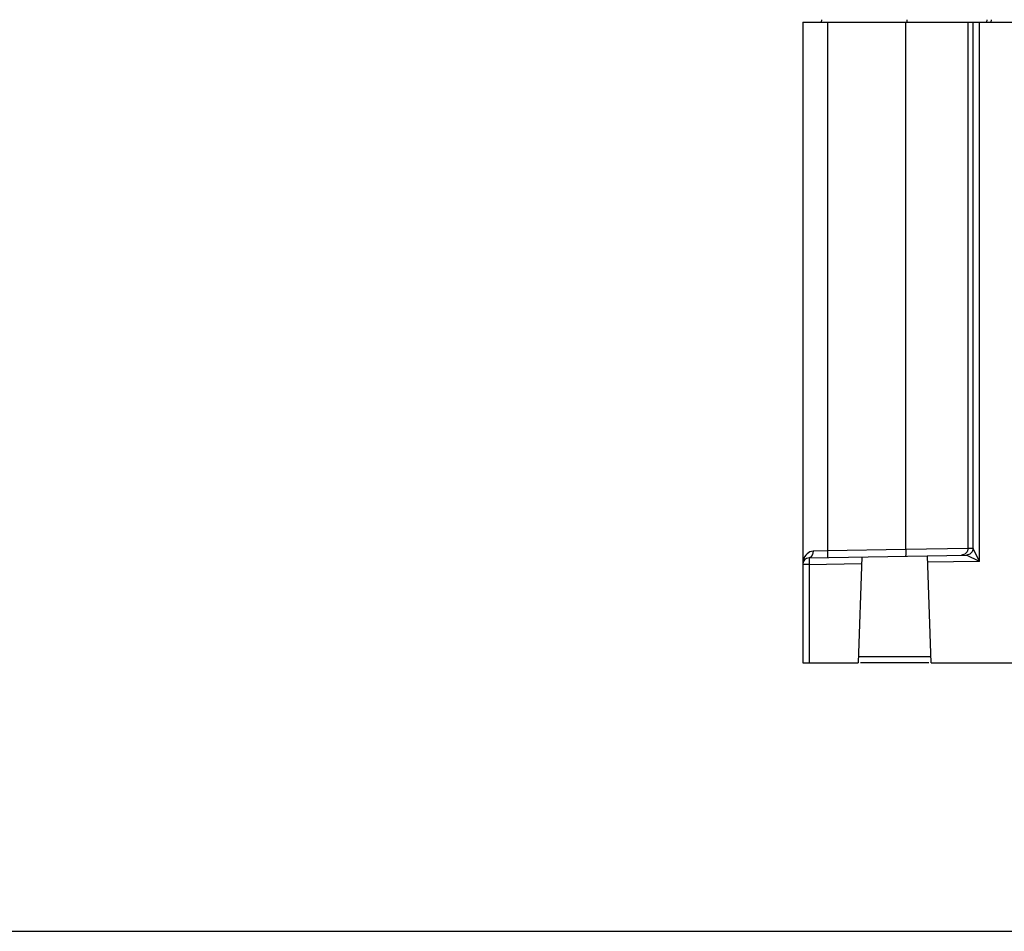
# Model space of a CAD drawing. Header units: millimetres. Extents: x 0 to 700, y 0 to 600.
# Tile 1 of 65: x 207 to 282, y 0 to 69. Entities that reach past the tile are written whole.
import ezdxf

# ---------------------------------------------------------------- set-up
doc = ezdxf.new("R2010")
doc.units = ezdxf.units.MM
doc.header["$LTSCALE"] = 39.111111
doc.layers.get('0').update_dxf_attribs({"linetype": 'CONTINUOUS'})

msp = doc.modelspace()

# ---------------------------------------------------------------- linework, layer by layer
at = {"color": 7, "linetype": 'CONTINUOUS'}
for p, q in [((266.654, 69.24), (406.654, 69.24)), ((266.654, 69.24), (266.654, 20.44)), ((268.089, 69.44), (268.054, 69.24)), ((268.549, 69.24), (268.549, 28.972)), ((274.511, 29.077), (274.511, 69.24)), ((274.586, 69.439), (274.584, 69.24)), ((279.242, 29.151), (279.242, 69.24)), ((279.629, 29.156), (279.629, 69.24)), ((280.129, 28.175), (280.129, 69.24)), ((280.676, 69.44), (280.64, 69.24)), ((281.016, 69.44), (280.983, 69.24)), ((266.797, 28.519), (266.73, 28.374)), ((266.882, 28.648), (266.797, 28.519)), ((266.981, 28.755), (266.882, 28.648)), ((267.088, 28.837), (266.981, 28.755)), ((267.201, 28.897), (267.088, 28.837)), ((267.145, 28.448), (279.137, 28.658)), ((267.295, 28.517), (267.145, 28.448)), ((267.319, 28.934), (267.201, 28.897)), ((267.403, 28.7), (267.295, 28.517)), ((267.44, 28.948), (267.319, 28.934)), ((267.44, 28.948), (267.403, 28.7)), ((268.549, 28.972), (267.44, 28.948)), ((268.544, 28.54), (268.532, 28.473)), ((268.55, 28.723), (268.544, 28.54)), ((274.511, 29.077), (268.549, 28.972)), ((268.549, 28.972), (268.55, 28.723)), ((271.157, 28.518), (270.875, 20.44)), ((274.505, 28.644), (274.493, 28.577)), ((274.512, 28.827), (274.505, 28.644)), ((279.242, 29.151), (274.511, 29.077)), ((274.511, 29.077), (274.512, 28.827)), ((276.433, 20.44), (276.148, 28.605)), ((278.998, 28.721), (278.752, 28.651)), ((279.177, 28.903), (278.998, 28.721)), ((279.382, 28.727), (279.136, 28.658)), ((279.137, 28.658), (279.136, 28.658)), ((279.139, 28.657), (279.137, 28.658)), ((279.384, 28.727), (279.139, 28.657)), ((280.129, 28.175), (279.139, 28.657)), ((279.242, 29.151), (279.177, 28.903)), ((279.626, 29.158), (279.242, 29.151)), ((279.561, 28.91), (279.382, 28.727)), ((279.563, 28.909), (279.384, 28.727)), ((279.626, 29.158), (279.561, 28.91)), ((279.629, 29.156), (279.563, 28.909)), ((279.628, 29.157), (279.626, 29.158)), ((279.629, 29.156), (279.628, 29.157)), ((280.129, 28.175), (279.629, 29.156)), ((266.661, 28.078), (266.654, 27.948)), ((267.154, 27.948), (266.654, 27.948)), ((266.685, 28.223), (266.661, 28.078)), ((266.73, 28.374), (266.685, 28.223)), ((267.145, 28.448), (267.154, 27.948)), ((267.154, 27.948), (271.139, 28.018)), ((267.154, 27.948), (267.154, 20.44)), ((280.129, 28.175), (276.166, 28.106)), ((266.654, 20.44), (270.875, 20.44)), ((270.892, 20.94), (276.416, 20.94)), ((276.249, 20.44), (271.059, 20.44)), ((276.433, 20.44), (396.875, 20.44)), ((0, 0), (700, 0))]:
    msp.add_line(p, q, dxfattribs=at)
msp.add_arc((267.154, 27.948), 0.5, 91, 180, dxfattribs=at)

doc.saveas('drawing.dxf')
